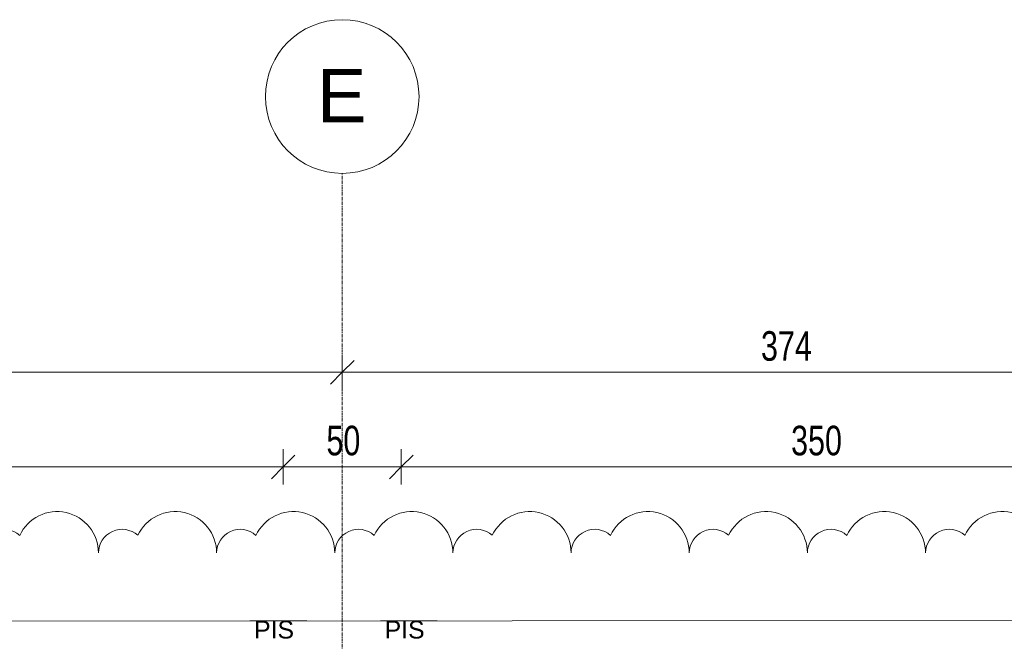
# Model space of a CAD drawing. Header units: millimetres. Extents: x 8507 to 110494, y 1100 to 66219.
# Tile 21 of 38: x 67681 to 71848, y 63590 to 66219. Entities that reach past the tile are written whole.
import ezdxf

# ---------------------------------------------------------------- set-up
doc = ezdxf.new("R2010")
doc.units = ezdxf.units.MM
doc.linetypes.add('Ligne de quadrillage', pattern=[22.225, 12.7, -3.175, 3.175, -3.175])
for name, color, linetype, lineweight in [('A-ANNO-DIMS', 211, 'Continuous', 9), ('A-ANNO-DIMS-50', 211, 'Continuous', 9), ('G-ANNO-REVC', 71, 'Continuous', 9), ('G-ANNO-TEXT', 231, 'Continuous', 9), ('S-GRID', 1, 'Continuous', 9), ('S-GRID-IDEN', 1, 'Continuous', 9)]:
    doc.layers.add(name, color=color, linetype=linetype, lineweight=lineweight)
doc.styles.add('Arial', font='arial.ttf', dxfattribs={"height": 225})
doc.styles.add('Arial Narrow_3', font='ARIALN.TTF', dxfattribs={"width": 0.9, "height": 125})
doc.styles.add('Arial_2', font='arial.ttf', dxfattribs={"height": 75})
doc.dimstyles.new('AB6_1_50_-_GB', dxfattribs={"dimscale": 304.8, "dimtxt": 127.928872, "dimasz": 0.328084, "dimexe": 0.246063, "dimexo": 0.0625, "dimgap": 0.04101, "dimtad": 1, "dimdec": 0, "dimlfac": 0.1, "dimdsep": 46, "dimtxsty": 'Arial Narrow_3', "dimblk1": 'OBLIQUE', "dimblk2": 'OBLIQUE', "dimsah": 1, "dimcen": 0.09, "dimazin": 0, "dimtfac": 1, "dimtdec": 4, "dimtix": 1, "dimtmove": 0, "dimatfit": 3, "dimfxl": 0.246063, "dimfxlon": 1, "dimtvp": 1, "dimtolj": 1, "dimtzin": 0, "dimarcsym": 2})
doc.dimstyles.new('AB6_1_50_-_GB_3', dxfattribs={"dimscale": 304.8, "dimtxt": 127.928872, "dimasz": 0.328084, "dimexe": 0.246063, "dimexo": 0.0625, "dimgap": 0.04101, "dimtad": 1, "dimdec": 0, "dimlfac": 0.1, "dimdsep": 46, "dimtxsty": 'Arial Narrow_3', "dimblk1": 'OBLIQUE', "dimblk2": 'OBLIQUE', "dimsah": 1, "dimcen": 0.09, "dimazin": 0, "dimtfac": 1, "dimtdec": 4, "dimtix": 1, "dimtmove": 0, "dimatfit": 3, "dimfxl": 0.246063, "dimfxlon": 1, "dimtvp": 1, "dimtolj": 1, "dimtzin": 0, "dimarcsym": 2})

# ---------------------------------------------------------------- blocks, each defined once
blk = doc.blocks.new('Quadrillage - M_Extrémité de la ligne de quadrillage - Cercle-11575-R-1_IMPLANTATION variante')
at = {"layer": 'S-GRID-IDEN'}
blk.add_circle((0, 0), 6.5, dxfattribs=at)
blk = doc.blocks.new('DIMBLOCK5-R-1_IMPLANTATION variante')
at = {"layer": 'A-ANNO-DIMS-50'}
for p, q in [((65046.5, 64727.3), (65046.5, 64802.3)), ((69046.5, 64727.3), (69046.5, 64802.3)), ((65046.5, 64727.3), (69046.5, 64727.3)), ((65046.5, 64727.3), (65046.5, 64652.3)), ((69046.5, 64727.3), (69046.5, 64652.3))]:
    blk.add_line(p, q, dxfattribs=at)
at = {"layer": 'A-ANNO-DIMS-50', "lineweight": 18}
for p, q in [((65046.5, 64727.3), (65096.5, 64777.3)), ((69046.5, 64727.3), (69096.5, 64777.3)), ((65046.5, 64727.3), (64996.5, 64677.3)), ((69046.5, 64727.3), (68996.5, 64677.3))]:
    blk.add_line(p, q, dxfattribs=at)
at = {"layer": 'A-ANNO-DIMS-50', "color": 0, "insert": (66946, 64901.3), "char_height": 125, "width": 241.237, "attachment_point": 1, "line_spacing_factor": 0.974696, "style": 'Arial Narrow_3'}
blk.add_mtext('400', dxfattribs=at)
blk = doc.blocks.new('_Oblique')
at = {"color": 0, "linetype": 'ByBlock', "lineweight": -2}
blk.add_line((-0.5, -0.5), (0.5, 0.5), dxfattribs=at)
blk = doc.blocks.new('DIMBLOCK6-R-1_IMPLANTATION variante')
at = {"layer": 'A-ANNO-DIMS-50'}
for p, q in [((69046.5, 64727.3), (69046.5, 64802.3)), ((72791.5, 64727.3), (72791.5, 64802.3)), ((69046.5, 64727.3), (72791.5, 64727.3)), ((69046.5, 64727.3), (69046.5, 64652.3)), ((72791.5, 64727.3), (72791.5, 64652.3))]:
    blk.add_line(p, q, dxfattribs=at)
at = {"layer": 'A-ANNO-DIMS-50', "lineweight": 18}
for p, q in [((69046.5, 64727.3), (69096.5, 64777.3)), ((72791.5, 64727.3), (72841.5, 64777.3)), ((69046.5, 64727.3), (68996.5, 64677.3)), ((72791.5, 64727.3), (72741.5, 64677.3))]:
    blk.add_line(p, q, dxfattribs=at)
at = {"layer": 'A-ANNO-DIMS-50', "color": 0, "insert": (70818.5, 64901.3), "char_height": 125, "width": 241.237, "attachment_point": 1, "line_spacing_factor": 0.974696, "style": 'Arial Narrow_3'}
blk.add_mtext('374', dxfattribs=at)
blk = doc.blocks.new('Family - ___-3289296-R-1_IMPLANTATION variante')
at = {"layer": 'G-ANNO-REVC'}
for centre, radius, start, end in [((5212.3, 63814.5), 175, 357.8864, 152.6776), ((5712, 63796.1), 175, 357.8864, 152.6776), ((4987.5, 63822.8), 100, 46.0761, 177.8864), ((6211.6, 63777.6), 175, 357.8864, 152.6776), ((6711.3, 63759.2), 175, 357.8864, 152.6776), ((5487.1, 63804.4), 100, 46.0761, 177.8864), ((5986.8, 63785.9), 100, 46.0761, 177.8864), ((7211, 63740.8), 175, 357.8864, 152.6776), ((7710.6, 63722.3), 175, 357.8864, 152.6776), ((8210.3, 63703.9), 175, 357.8864, 152.6776), ((6486.5, 63767.5), 100, 46.0761, 177.8864), ((6986.1, 63749.1), 100, 46.0761, 177.8864), ((8709.9, 63685.4), 175, 357.8864, 152.6776), ((9209.6, 63667), 175, 357.8864, 152.6776), ((7485.8, 63730.6), 100, 46.0761, 177.8864), ((7985.4, 63712.2), 100, 46.0761, 177.8864), ((8485.1, 63693.7), 100, 46.0761, 177.8864), ((8984.8, 63675.3), 100, 46.0761, 177.8864)]:
    blk.add_arc(centre, radius, start, end, dxfattribs=at)
blk = doc.blocks.new('DIMBLOCK280-R-1_IMPLANTATION variante')
at = {"layer": 'A-ANNO-DIMS-50'}
for p, q in [((65296.5, 64327.3), (65296.5, 64402.3)), ((68796.5, 64327.3), (68796.5, 64402.3)), ((65296.5, 64327.3), (68796.5, 64327.3)), ((65296.5, 64327.3), (65296.5, 64252.3)), ((68796.5, 64327.3), (68796.5, 64252.3))]:
    blk.add_line(p, q, dxfattribs=at)
at = {"layer": 'A-ANNO-DIMS-50', "lineweight": 18}
for p, q in [((65296.5, 64327.3), (65346.5, 64377.3)), ((68796.5, 64327.3), (68846.5, 64377.3)), ((65296.5, 64327.3), (65246.5, 64277.3)), ((68796.5, 64327.3), (68746.5, 64277.3))]:
    blk.add_line(p, q, dxfattribs=at)
at = {"layer": 'A-ANNO-DIMS-50', "color": 0, "insert": (66946, 64501.3), "char_height": 125, "width": 241.237, "attachment_point": 1, "line_spacing_factor": 0.974696, "style": 'Arial Narrow_3'}
blk.add_mtext('350', dxfattribs=at)
blk = doc.blocks.new('DIMBLOCK281-R-1_IMPLANTATION variante')
at = {"layer": 'A-ANNO-DIMS-50'}
for p, q in [((68796.5, 64327.3), (68796.5, 64402.3)), ((69296.5, 64327.3), (69296.5, 64402.3)), ((68796.5, 64327.3), (69296.5, 64327.3)), ((68796.5, 64327.3), (68796.5, 64252.3)), ((69296.5, 64327.3), (69296.5, 64252.3))]:
    blk.add_line(p, q, dxfattribs=at)
at = {"layer": 'A-ANNO-DIMS-50', "lineweight": 18}
for p, q in [((68796.5, 64327.3), (68846.5, 64377.3)), ((69296.5, 64327.3), (69346.5, 64377.3)), ((68796.5, 64327.3), (68746.5, 64277.3)), ((69296.5, 64327.3), (69246.5, 64277.3))]:
    blk.add_line(p, q, dxfattribs=at)
at = {"layer": 'A-ANNO-DIMS-50', "color": 0, "insert": (68979.5, 64501.3), "char_height": 125, "width": 160.825, "attachment_point": 1, "line_spacing_factor": 0.974696, "style": 'Arial Narrow_3'}
blk.add_mtext('50', dxfattribs=at)
blk = doc.blocks.new('DIMBLOCK282-R-1_IMPLANTATION variante')
at = {"layer": 'A-ANNO-DIMS-50'}
for p, q in [((69296.5, 64327.3), (69296.5, 64402.3)), ((72796.5, 64327.3), (72796.5, 64402.3)), ((69296.5, 64327.3), (72796.5, 64327.3)), ((69296.5, 64327.3), (69296.5, 64252.3)), ((72796.5, 64327.3), (72796.5, 64252.3))]:
    blk.add_line(p, q, dxfattribs=at)
at = {"layer": 'A-ANNO-DIMS-50', "lineweight": 18}
for p, q in [((69296.5, 64327.3), (69346.5, 64377.3)), ((72796.5, 64327.3), (72846.5, 64377.3)), ((69296.5, 64327.3), (69246.5, 64277.3)), ((72796.5, 64327.3), (72746.5, 64277.3))]:
    blk.add_line(p, q, dxfattribs=at)
at = {"layer": 'A-ANNO-DIMS-50', "color": 0, "insert": (70946, 64501.3), "char_height": 125, "width": 241.237, "attachment_point": 1, "line_spacing_factor": 0.974696, "style": 'Arial Narrow_3'}
blk.add_mtext('350', dxfattribs=at)

msp = doc.modelspace()

# ---------------------------------------------------------------- linework, layer by layer
at = {"layer": 'S-GRID', "linetype": 'Ligne de quadrillage'}
msp.add_line((69046.5, 48387.1), (69046.5, 65568.7), dxfattribs=at)

# ---------------------------------------------------------------- block references
at = {"layer": 'S-GRID-IDEN', "xscale": 49.99999999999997, "yscale": 49.99999999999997, "zscale": 49.99999999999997}
msp.add_blockref('Quadrillage - M_Extrémité de la ligne de quadrillage - Cercle-11575-R-1_IMPLANTATION variante', (69046.5, 65893.7), dxfattribs=at)

# ---------------------------------------------------------------- texts
at = {"layer": 'G-ANNO-TEXT', "color": 7, "char_height": 75, "width": 204.43, "attachment_point": 1, "style": 'Arial_2', "bg_fill": 3, "box_fill_scale": 1.25, "bg_fill_color": 256, "bg_fill_true_color": 13158600, "bg_fill_transparency": 0}
for insert in [(68673.6, 63676.6), (69226.1, 63676.6)]:
    msp.add_mtext('PIS', dxfattribs=dict(at, insert=insert))

# ---------------------------------------------------------------- dimensions: what is measured, and where the dimension line sits
at = {"layer": 'A-ANNO-DIMS'}
for base, p1, p2, dimstyle, override, picture, middle in [((69046.5, 64727.3), (65046.5, 64802.3), (69046.5, 64802.3), 'AB6_1_50_-_GB', {"dimpost": '<>', "dimfxl": 4000}, 'DIMBLOCK5-R-1_IMPLANTATION variante', (67046.5, 64803.6)), ((72791.5153401, 64727.2553334), (69046.5153404, 64802.2553334), (72791.5153401, 64802.2553334), 'AB6_1_50_-_GB', {"dimpost": '<>', "dimfxl": 3745}, 'DIMBLOCK6-R-1_IMPLANTATION variante', (70919.0153403, 64803.5769573)), ((68796.5, 64327.3), (65296.5, 64252.3), (68796.5, 64252.3), 'AB6_1_50_-_GB_3', {"dimpost": '<>', "dimfxl": 3500}, 'DIMBLOCK280-R-1_IMPLANTATION variante', (67046.5, 64403.6)), ((69296.5, 64327.3), (68796.5, 64252.3), (69296.5, 64252.3), 'AB6_1_50_-_GB_3', {"dimpost": '<>', "dimfxl": 500}, 'DIMBLOCK281-R-1_IMPLANTATION variante', (69046.5, 64403.6)), ((72796.5, 64327.3), (69296.5, 64252.3), (72796.5, 64252.3), 'AB6_1_50_-_GB_3', {"dimpost": '<>', "dimfxl": 3500}, 'DIMBLOCK282-R-1_IMPLANTATION variante', (71046.5, 64403.6))]:
    dim = msp.add_linear_dim(base=base, p1=p1, p2=p2, dimstyle=dimstyle, override=override, dxfattribs=at)
    dim.commit()
    dim.dimension.update_dxf_attribs({"geometry": picture, "text_midpoint": middle})

# ---------------------------------------------------------------- next in the draw order: linework, layer by layer
at = {"layer": 'G-ANNO-TEXT', "color": 130}
msp.add_line((61148, 63670.2), (73547.1, 63679.2), dxfattribs=at)

# ---------------------------------------------------------------- next in the draw order: texts
at = {"layer": 'S-GRID-IDEN', "insert": (68939, 66010), "char_height": 225, "width": 256.54, "attachment_point": 1, "style": 'Arial', "bg_fill": 3, "box_fill_scale": 1.25, "bg_fill_color": 256, "bg_fill_true_color": 13158600, "bg_fill_transparency": 0}
msp.add_mtext('E', dxfattribs=at)

# ---------------------------------------------------------------- next in the draw order: block references
at = {"layer": 'G-ANNO-REVC', "rotation": 2.113623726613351}
msp.add_blockref('Family - ___-3289296-R-1_IMPLANTATION variante', (64984.6, 0), dxfattribs=at)

doc.saveas('drawing.dxf')
